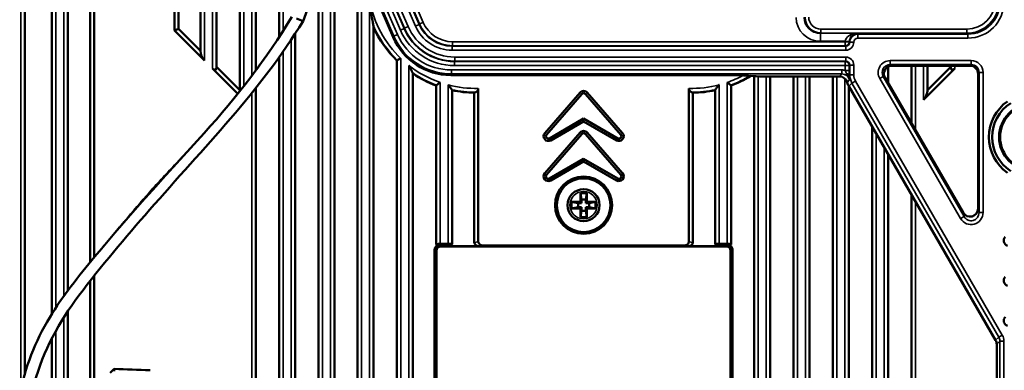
# Model space of a CAD drawing. Header units: millimetres. Extents: x 0 to 4638, y -120 to 1188.
# Tile 43 of 256: x 284 to 406, y 661 to 705. Entities that reach past the tile are written whole.
import ezdxf

# ---------------------------------------------------------------- set-up
doc = ezdxf.new("R2010")
doc.units = ezdxf.units.MM
doc.header["$LTSCALE"] = 2
doc.layers.add('Sichtbar (ISO)', color=7, linetype='Continuous', lineweight=50)
doc.layers.add('Sichtbar schmal (ISO)', color=7, linetype='Continuous', lineweight=35)

msp = doc.modelspace()

# ---------------------------------------------------------------- linework, layer by layer
at = {"layer": 'Sichtbar (ISO)'}
for p, q in [((302.8546, 703.2488), (302.8546, 748.1414)), ((303.3546, 703.4559), (303.3546, 747.6414)), ((306.1072, 700.7033), (306.1072, 747.6414)), ((308.1072, 743.0766), (308.1072, 698.7033)), ((311.0072, 695.8033), (311.0072, 742.9535)), ((313.0072, 741.7108), (313.0072, 698.2552)), ((315.9072, 702.4171), (315.9072, 734.9886)), ((284.1822, 660.3417), (284.1822, 732.4075)), ((287.5822, 729.0075), (287.5822, 667.9142)), ((289.5822, 670.8212), (289.5822, 727.0075)), ((292.3347, 724.255), (292.3347, 674.3071)), ((292.8347, 724.4621), (292.8347, 674.9141)), ((322.6613, 714.7542), (318.8991, 704.4176)), ((322.8072, 714.7012), (322.8072, 628.3726)), ((325.7072, 627.6503), (325.7072, 712.4519)), ((326.6505, 710.507), (330.1453, 702.406)), ((320.8072, 628.8782), (320.8072, 709.6601)), ((318.8991, 704.4176), (318.0657, 704.721)), ((382.0822, 704.3409), (382.0822, 704.3409)), ((404.4347, 703.9925), (404.4347, 703.9926)), ((404.9347, 704.56), (404.9347, 704.5625)), ((302.8546, 703.2488), (303.3546, 703.4559)), ((302.8546, 703.2488), (306.6072, 699.4962)), ((303.3546, 703.4559), (306.1072, 700.7033)), ((317.9072, 702.8301), (317.9072, 632.639)), ((327.7072, 703.6196), (327.7072, 627.1613)), ((382.0822, 703.4791), (382.0822, 703.4899)), ((315.9072, 634.0219), (315.9072, 699.8913)), ((330.6072, 626.4523), (330.6072, 699.4922)), ((392.3568, 698.8554), (402.0871, 698.8554)), ((394.7822, 698.8554), (394.7822, 691.6673)), ((396.7822, 695.8033), (396.7822, 698.8554)), ((399.6822, 698.8554), (399.6822, 698.7033)), ((307.6072, 698.4962), (310.7624, 695.341)), ((308.1072, 698.7033), (311.0072, 695.8033)), ((332.6072, 697.8611), (332.6072, 625.9633)), ((337.3304, 697.6804), (372.3345, 697.6804)), ((373.2006, 697.663), (375.0943, 697.5484)), ((391.8822, 696.6826), (391.8822, 698.7362)), ((400.1822, 698.4962), (396.2822, 694.5962)), ((399.6822, 698.7033), (396.7822, 695.8033)), ((403.0857, 697.8568), (403.0857, 681.0289)), ((335.5072, 676.5508), (335.5072, 696.3712)), ((372.2822, 676.5509), (372.2822, 696.3712)), ((375.1822, 697.5436), (375.1822, 603.0426)), ((385.7972, 697.5135), (376.8263, 697.5135)), ((377.1822, 621.6485), (377.1822, 697.5135)), ((380.0822, 697.5135), (380.0822, 622.3735)), ((382.0822, 622.8735), (382.0822, 697.5135)), ((384.9822, 697.5135), (384.9822, 623.5985)), ((386.9822, 697.3308), (386.9822, 697.3325)), ((401.2226, 680.529), (391.4923, 697.3569)), ((313.0072, 696.0608), (313.0072, 634.6613)), ((337.5072, 695.7897), (337.5072, 676.5935)), ((340.2598, 695.4885), (340.2598, 676.7963)), ((340.7598, 696.0248), (340.7598, 676.8845)), ((353.4511, 695.5046), (349.0474, 690.4388)), ((353.6709, 695.3136), (349.2672, 690.2477)), ((354.1237, 695.3136), (358.5274, 690.2477)), ((354.3435, 695.5046), (358.7471, 690.4388)), ((367.0296, 696.0248), (367.0296, 676.8845)), ((367.5296, 695.4885), (367.5296, 676.7963)), ((370.2822, 695.7897), (370.2822, 676.593)), ((405.2833, 664.6054), (386.9631, 696.2887)), ((386.9822, 624.0985), (386.9822, 696.2559)), ((349.6436, 689.7911), (353.8973, 692.247)), ((349.7892, 689.5389), (353.8973, 691.9108)), ((358.151, 689.7911), (353.8973, 692.247)), ((353.8973, 691.9108), (353.8973, 692.247)), ((358.0054, 689.5389), (353.8973, 691.9108)), ((353.4511, 690.5046), (349.0474, 685.4388)), ((353.6709, 690.3136), (349.2672, 685.2477)), ((354.1237, 690.3136), (358.5274, 685.2477)), ((354.3435, 690.5046), (358.7471, 685.4388)), ((389.8822, 691.2405), (389.8822, 624.8235)), ((391.8822, 625.3235), (391.8822, 687.7817)), ((349.6436, 684.7911), (353.8973, 687.247)), ((349.7892, 684.5389), (353.8973, 686.9108)), ((353.8973, 686.9108), (353.8973, 687.247)), ((358.151, 684.7911), (353.8973, 687.247)), ((358.0054, 684.5389), (353.8973, 686.9108)), ((353.4947, 682.9519), (353.6357, 682.1519)), ((353.4947, 682.9519), (354.2947, 682.9519)), ((353.4947, 681.8519), (353.4947, 682.9519)), ((354.2947, 682.9519), (354.1536, 682.1519)), ((354.2947, 682.9519), (354.2947, 681.8519)), ((352.3947, 681.8519), (353.4947, 681.8519)), ((352.3947, 681.8519), (353.1947, 681.7108)), ((352.3947, 681.0519), (352.3947, 681.8519)), ((353.6357, 681.7108), (353.1947, 681.7108)), ((353.1947, 681.7108), (353.1947, 681.1929)), ((353.6357, 681.7108), (353.4947, 681.8519)), ((353.6357, 682.1519), (354.1536, 682.1519)), ((353.6357, 681.7108), (353.6357, 682.1519)), ((354.1536, 682.1519), (354.1536, 681.7108)), ((354.2947, 681.8519), (354.1536, 681.7108)), ((354.5947, 681.7108), (354.1536, 681.7108)), ((354.2947, 681.8519), (355.3947, 681.8519)), ((355.3947, 681.8519), (354.5947, 681.7108)), ((354.5947, 681.1929), (354.5947, 681.7108)), ((355.3947, 681.8519), (355.3947, 681.0519)), ((394.7822, 682.7663), (394.7822, 626.0485)), ((352.3947, 681.0519), (353.1947, 681.1929)), ((353.4947, 681.0519), (352.3947, 681.0519)), ((353.1947, 681.1929), (353.6357, 681.1929)), ((353.4947, 681.0519), (353.6357, 681.1929)), ((353.4947, 679.9519), (353.4947, 681.0519)), ((353.4947, 679.9519), (353.6357, 680.7519)), ((353.6357, 680.7519), (353.6357, 681.1929)), ((354.1536, 680.7519), (353.6357, 680.7519)), ((354.1536, 681.1929), (354.1536, 680.7519)), ((354.1536, 681.1929), (354.5947, 681.1929)), ((354.1536, 681.1929), (354.2947, 681.0519)), ((354.2947, 679.9519), (354.1536, 680.7519)), ((354.2947, 681.0519), (354.2947, 679.9519)), ((355.3947, 681.0519), (354.2947, 681.0519)), ((355.3947, 681.0519), (354.5947, 681.1929)), ((354.2947, 679.9519), (353.4947, 679.9519)), ((335.3072, 656.8605), (335.3072, 675.8238)), ((335.5419, 675.8238), (335.3072, 675.8238)), ((335.5419, 675.8238), (335.5419, 656.8605)), ((335.5601, 656.8786), (335.5601, 675.8057)), ((335.8243, 676.3448), (335.8242, 676.3448)), ((336.0072, 676.6391), (337.0072, 676.6391)), ((337.0072, 676.4044), (336.0072, 676.4044)), ((336.0525, 676.2981), (371.7368, 676.2981)), ((340.88, 676.351), (337.2656, 676.351)), ((366.4093, 676.4391), (341.38, 676.4391)), ((366.9093, 676.351), (370.5237, 676.351)), ((370.7822, 676.6391), (371.7822, 676.6391)), ((371.7822, 676.4044), (370.7822, 676.4044)), ((371.965, 676.3449), (371.965, 676.3449)), ((372.2293, 656.8786), (372.2293, 675.8057)), ((372.2474, 656.8605), (372.2474, 675.8238)), ((372.4822, 675.8238), (372.2475, 675.8238)), ((372.4822, 675.8238), (372.4822, 656.8605)), ((292.3347, 671.9963), (292.3347, 657.6519)), ((292.8347, 672.6306), (292.8347, 658.1662)), ((289.5822, 657.6519), (289.5822, 668.263)), ((287.5822, 664.8732), (287.5822, 658.1265)), ((405.4175, 636.5002), (405.4175, 664.105))]:
    msp.add_line(p, q, dxfattribs=at)
for centre, radius in [((409.8947, 689.9519), 4.1782), ((409.8947, 689.9519), 4.0524), ((353.8947, 681.4519), 3.565), ((353.8947, 681.4519), 3.3462), ((353.8947, 681.4519), 2)]:
    msp.add_circle(centre, radius, dxfattribs=at)
for centre, radius, start, end in [((340.395, 709.4519), 13.9641, 204.687295, 225.498733), ((340.395, 709.4519), 13.9641, 236.103089, 249.511182), ((367.3944, 709.4519), 13.9641, 290.488818, 301.694592), ((340.395, 709.4519), 13.9641, 258.065116, 269.445189), ((353.8973, 695.1168), 0.5912, 41, 139), ((353.8973, 695.1168), 0.3, 41, 139), ((367.3944, 709.4519), 13.9641, 270.554811, 281.934884), ((409.8947, 689.9519), 5.4456, 125.146853, 234.853147), ((409.8947, 689.9519), 5.0415, 122.796617, 237.203383), ((349.4936, 690.0509), 0.5912, 139, 300), ((349.4936, 690.0509), 0.3, 139, 300), ((353.8973, 690.1168), 0.5912, 41, 139), ((353.8973, 690.1168), 0.3, 41, 139), ((358.301, 690.0509), 0.5912, 240, 41), ((358.301, 690.0509), 0.3, 240, 41), ((349.4936, 685.0509), 0.5912, 139, 300), ((358.301, 685.0509), 0.5912, 240, 41), ((349.4936, 685.0509), 0.3, 139, 300), ((358.301, 685.0509), 0.3, 240, 41), ((407.0084, 677.0509), 0.7019, 139, 249.254954), ((407.0084, 672.0509), 0.7019, 139, 249.254954), ((407.0084, 667.0509), 0.7019, 139, 249.254954)]:
    msp.add_arc(centre, radius, start, end, dxfattribs=at)
for centre, major_axis, ratio, start_param, end_param in [((383.4949, 704.9102), (1.9777, 0.3917), 0.99198806, 2.94908497, 4.51382102), ((337.3367, 705.5152), (-4.3063, -6.5477), 0.99912768, 5.7018293, 6.86454131), ((306.6072, 700.2033), (0.3536, -0.8536), 0.41421356, 3.92699082, 5.49778714), ((392.3615, 697.854), (0.8709, -0.5025), 0.99454555, 2.09643731, 4.18674799), ((402.0844, 697.854), (-0.709, -0.709), 0.99726469, 2.35756402, 3.92562129), ((307.6072, 699.2033), (-0.3536, 0.8536), 0.41421356, 2.35619449, 3.92699082), ((372.3345, 697.6455), (1, 0), 0.03492077, 0.52359881, 1.57079633), ((400.1822, 699.2033), (0.3536, 0.8536), 0.41421356, 2.35619449, 3.92699082), ((376.8263, 697.5833), (2, 0), 0.03492077, 3.66519146, 4.71238898), ((385.796, 696.5129), (0.708, 0.708), 0.99878277, 5.75974947, 7.06797448), ((388.6959, 697.2921), (1.4159, 1.4159), 0.99878277, 2.61815682, 2.88075378), ((311.5072, 695.3033), (0.3536, -0.8536), 0.41421356, 3.92699082, 4.11891024), ((334.557, 709.4519), (-16.0397, 0), 0.93141058, 1.93428826, 1.94572035), ((373.2324, 709.4519), (16.0397, 0), 0.93141058, 4.33746495, 4.34889705), ((396.2822, 695.3033), (-0.3536, -0.8536), 0.41421356, 0.78539816, 2.35619449), ((402.0844, 681.0391), (-0.2644, 0.9854), 0.98015614, 1.83798439, 4.44520092), ((340.9669, 676.8587), (0.7018, 0.1237), 0.70167384, 3.0184942, 4.46619206), ((341.4669, 676.9469), (0.7018, 0.1237), 0.70167384, 3.0184942, 4.46619206), ((366.3225, 676.9469), (-0.7018, 0.1237), 0.70167384, 1.81699324, 3.26469111), ((366.8225, 676.8587), (-0.7018, 0.1237), 0.70167384, 1.81699324, 3.26469111), ((336.0678, 675.7904), (-0.3644, 0.3644), 0.97028753, 5.51286627, 7.05350434), ((336.0072, 676.3596), (-0.2579, 0), 0.17364818, 4.71244339, 4.94648178), ((371.7215, 675.7904), (-0.3644, -0.3644), 0.97028753, 2.37127362, 3.91191169), ((371.7821, 676.3596), (-0.2579, 0), 0.17364818, 4.47829622, 4.71233458), ((404.4169, 664.1038), (0.708, 0.708), 0.99878277, 5.49839613, 6.02234643)]:
    msp.add_ellipse(centre, major_axis=major_axis, ratio=ratio, start_param=start_param, end_param=end_param, dxfattribs=at)
for points, knots in [([(327.2072, 706.9022), (327.2082, 706.8918), (327.2092, 706.8814), (327.3421, 705.5108), (327.5304, 704.5565), (327.6473, 703.9805), (327.6634, 703.903), (327.677, 703.838)], [-1.050821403, -1.050821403, -1.050821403, -1.050821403, -1.047691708, -1.047691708, -0.637709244, -0.637709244, -0.582055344, -0.582055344, -0.582055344, -0.582055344]), ([(283.5571, 657.6519), (283.8745, 659.3993), (284.3577, 661.1213), (285.6166, 664.3952), (286.3975, 665.9631), (288.9274, 670.1475), (290.9304, 672.6087), (297.3054, 680.3267), (301.9604, 685.3726), (310.6455, 694.9169), (314.3616, 699.7576), (317.4896, 704.9307)], [1.97886288, 1.97886288, 1.97886288, 1.97886288, 2.5101875, 2.5101875, 3.03206916, 3.03206916, 3.978404, 3.978404, 6.03781503, 6.03781503, 7.85305576, 7.85305576, 7.85305576, 7.85305576]), ([(318.8991, 704.4176), (313.6669, 695.7644), (306.4043, 688.5024), (296.732, 677.3858), (293.7158, 673.873), (288.4933, 666.9239), (286.4337, 663.2279), (285.2811, 658.7459), (285.1587, 658.2007), (285.0533, 657.6519)], [0, 0, 0, 0, 3.03644464, 3.03644464, 4.42446762, 4.42446762, 5.64666489, 5.64666489, 5.81413326, 5.81413326, 5.81413326, 5.81413326]), ([(327.7072, 703.6196), (327.7072, 703.622), (327.7072, 703.6246), (327.7062, 703.6721), (327.6982, 703.7278), (327.6849, 703.7998), (327.6812, 703.8187), (327.677, 703.838)], [-0.3395847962, -0.3395847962, -0.3395847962, -0.3395847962, -0.3384749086, -0.3384749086, -0.3190445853, -0.3190445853, -0.3123274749, -0.3123274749, -0.3123274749, -0.3123274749]), ([(330.6374, 699.5499), (330.6316, 699.5474), (330.6268, 699.5442), (330.6122, 699.5294), (330.6073, 699.5128), (330.6072, 699.4922)], [-0.1913314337, -0.1913314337, -0.1913314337, -0.1913314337, -0.1863410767, -0.1863410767, -0.1730895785, -0.1730895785, -0.1730895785, -0.1730895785]), ([(330.6374, 699.5499), (330.6379, 699.5501), (330.6385, 699.5504), (330.661, 699.5597), (330.6931, 699.5732), (330.7769, 699.6084), (330.8289, 699.6303), (330.9201, 699.6689), (330.9557, 699.684), (331.0289, 699.7151), (331.0664, 699.7311), (331.1051, 699.7476), (331.1061, 699.748), (331.1072, 699.7485)], [-0.0642754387, -0.0642754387, -0.0642754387, -0.0642754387, -0.0637572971, -0.0637572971, -0.0448773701, -0.0448773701, -0.0244302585, -0.0244302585, -0.0122648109, -0.0122648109, 0, 0, 0.0003440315, 0.0003440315, 0.0003440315, 0.0003440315]), ([(332.1072, 698.8816), (332.1083, 698.8794), (332.1093, 698.8773), (332.1868, 698.7182), (332.2674, 698.5563), (332.4057, 698.2844), (332.4598, 698.1801), (332.5273, 698.0509), (332.5513, 698.0052), (332.5726, 697.965), (332.5749, 697.9607), (332.577, 697.9566)], [-0.29451626, -0.29451626, -0.29451626, -0.29451626, -0.293795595, -0.293795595, -0.241441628, -0.241441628, -0.19900555, -0.19900555, -0.174556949, -0.174556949, -0.171575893, -0.171575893, -0.171575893, -0.171575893]), ([(332.6072, 697.8611), (332.6071, 697.8748), (332.6043, 697.8903), (332.5935, 697.9227), (332.5861, 697.9394), (332.577, 697.9566)], [-0.1637002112, -0.1637002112, -0.1637002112, -0.1637002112, -0.1539235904, -0.1539235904, -0.1449261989, -0.1449261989, -0.1449261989, -0.1449261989]), ([(335.5374, 696.4263), (335.5244, 696.4172), (335.5157, 696.4062), (335.5086, 696.3872), (335.5073, 696.3794), (335.5072, 696.3712)], [-0.1729881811, -0.1729881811, -0.1729881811, -0.1729881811, -0.1617596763, -0.1617596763, -0.1551300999, -0.1551300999, -0.1551300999, -0.1551300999]), ([(335.5374, 696.4263), (335.5553, 696.4388), (335.5803, 696.4562), (335.6503, 696.505), (335.6981, 696.5384), (335.7891, 696.6023), (335.8302, 696.6313), (335.9155, 696.6916), (335.9598, 696.723), (336.0051, 696.7553), (336.0061, 696.756), (336.0072, 696.7568)], [-0.0697143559, -0.0697143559, -0.0697143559, -0.0697143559, -0.0534412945, -0.0534412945, -0.0321643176, -0.0321643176, -0.0162812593, -0.0162812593, 0, 0, 0.0003881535, 0.0003881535, 0.0003881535, 0.0003881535]), ([(337.0072, 696.4541), (337.0083, 696.4528), (337.0093, 696.4514), (337.069, 696.3742), (337.1287, 696.2976), (337.2391, 696.1573), (337.2916, 696.091), (337.3777, 695.9832), (337.4139, 695.9381), (337.456, 695.8858), (337.4675, 695.8716), (337.477, 695.8597)], [-0.208342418, -0.208342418, -0.208342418, -0.208342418, -0.2078258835, -0.2078258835, -0.1790521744, -0.1790521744, -0.1526774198, -0.1526774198, -0.1314860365, -0.1314860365, -0.1222089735, -0.1222089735, -0.1222089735, -0.1222089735]), ([(370.3123, 695.8597), (370.3219, 695.8716), (370.3334, 695.8858), (370.3755, 695.9381), (370.4117, 695.9832), (370.4977, 696.091), (370.5502, 696.1573), (370.6606, 696.2976), (370.7203, 696.3742), (370.78, 696.4514), (370.7811, 696.4528), (370.7822, 696.4541)], [-0.0856169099, -0.0856169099, -0.0856169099, -0.0856169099, -0.076339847, -0.076339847, -0.0551484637, -0.0551484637, -0.028773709, -0.028773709, 0, 0, 0.0005165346, 0.0005165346, 0.0005165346, 0.0005165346]), ([(371.7822, 696.7568), (371.7832, 696.756), (371.7843, 696.7553), (371.8295, 696.723), (371.8738, 696.6916), (371.9591, 696.6313), (372.0003, 696.6023), (372.0912, 696.5384), (372.1391, 696.505), (372.209, 696.4562), (372.2341, 696.4388), (372.252, 696.4263)], [-0.1754466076, -0.1754466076, -0.1754466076, -0.1754466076, -0.1750584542, -0.1750584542, -0.1587771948, -0.1587771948, -0.1428941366, -0.1428941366, -0.1216171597, -0.1216171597, -0.1053440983, -0.1053440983, -0.1053440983, -0.1053440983]), ([(372.2822, 696.3712), (372.2821, 696.3794), (372.2808, 696.3872), (372.2781, 696.3942), (372.2737, 696.4062), (372.2649, 696.4172), (372.252, 696.4263)], [-0.0066295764, -0.0066295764, -0.0066295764, -0.0066295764, 0, 0, 0, 0.0112285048, 0.0112285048, 0.0112285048, 0.0112285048]), ([(337.5072, 695.7897), (337.507, 695.8091), (337.4988, 695.8308), (337.4805, 695.8554), (337.4788, 695.8576), (337.477, 695.8597)], [-0.1523545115, -0.1523545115, -0.1523545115, -0.1523545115, -0.1360647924, -0.1360647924, -0.1345134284, -0.1345134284, -0.1345134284, -0.1345134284]), ([(340.7598, 696.0248), (340.7598, 695.9694), (340.748, 695.9049), (340.7091, 695.7953), (340.672, 695.7342), (340.5901, 695.6397), (340.5281, 695.5942), (340.4595, 695.5614), (340.4453, 695.5556), (340.4308, 695.5501)], [-0.0903442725, -0.0903442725, -0.0903442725, -0.0903442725, -0.0736987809, -0.0736987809, -0.0535540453, -0.0535540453, -0.0288631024, -0.0288631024, -0.0228341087, -0.0228341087, -0.0228341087, -0.0228341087]), ([(367.0296, 696.0248), (367.0296, 695.9694), (367.0413, 695.9049), (367.0802, 695.7953), (367.1174, 695.7342), (367.1993, 695.6397), (367.2612, 695.5942), (367.3298, 695.5614), (367.344, 695.5556), (367.3586, 695.5501)], [0.2698316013, 0.2698316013, 0.2698316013, 0.2698316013, 0.286477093, 0.286477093, 0.3066218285, 0.3066218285, 0.3313127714, 0.3313127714, 0.3373417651, 0.3373417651, 0.3373417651, 0.3373417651]), ([(370.3123, 695.8597), (370.3106, 695.8576), (370.3089, 695.8554), (370.2906, 695.8308), (370.2823, 695.8091), (370.2822, 695.7897)], [-0.0217870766, -0.0217870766, -0.0217870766, -0.0217870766, -0.0202357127, -0.0202357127, -0.0039459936, -0.0039459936, -0.0039459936, -0.0039459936]), ([(335.3072, 675.8238), (335.307, 675.882), (335.314, 675.9401), (335.3412, 676.0527), (335.3614, 676.1073), (335.4304, 676.2422), (335.4874, 676.3153), (335.5893, 676.4022), (335.6213, 676.4252), (335.6549, 676.4456)], [-0.0752624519, -0.0752624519, -0.0752624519, -0.0752624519, -0.0576580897, -0.0576580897, -0.0401679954, -0.0401679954, -0.0117881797, -0.0117881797, 0, 0, 0, 0]), ([(335.5072, 676.5508), (335.5072, 676.5705), (335.6259, 676.6161), (335.7992, 676.6323), (335.8305, 676.6353), (335.8622, 676.6373), (335.8929, 676.638)], [0, 0, 0, 0, 0.8472018, 0.8472018, 0.8472018, 1, 1, 1, 1]), ([(335.6549, 676.4456), (335.6302, 676.4631), (335.6057, 676.4806), (335.5565, 676.5157), (335.5319, 676.5332), (335.5072, 676.5508)], [0.000001, 0.000001, 0.000001, 0.000001, 0.0090912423, 0.0090912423, 0.0181759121, 0.0181759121, 0.0181759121, 0.0181759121]), ([(335.942, 676.3091), (335.8907, 676.3003), (335.841, 676.2836), (335.7403, 676.23), (335.6923, 676.1909), (335.6162, 676.0993), (335.5881, 676.049), (335.5502, 675.9398), (335.5412, 675.882), (335.5419, 675.8238)], [0.0034542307, 0.0034542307, 0.0034542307, 0.0034542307, 0.0191439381, 0.0191439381, 0.0376863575, 0.0376863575, 0.0549617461, 0.0549617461, 0.0724906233, 0.0724906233, 0.0724906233, 0.0724906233]), ([(335.9474, 676.4032), (335.9094, 676.4014), (335.8771, 676.3913), (335.8557, 676.3781), (335.8289, 676.3615), (335.8175, 676.3414), (335.8249, 676.3274), (335.8321, 676.3138), (335.8588, 676.3078), (335.8996, 676.308), (335.9126, 676.3081), (335.9268, 676.3085), (335.942, 676.3091)], [0, 0, 0, 0, 0.258558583, 0.258558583, 0.258558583, 0.582625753, 0.582625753, 0.582625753, 0.899320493, 0.899320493, 0.899320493, 0.999900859, 0.999900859, 0.999900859, 0.999900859]), ([(335.8929, 676.638), (335.9116, 676.6383), (335.9306, 676.6386), (335.9688, 676.639), (335.988, 676.6391), (336.0072, 676.6391)], [-0.011541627, -0.011541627, -0.011541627, -0.011541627, -0.0057708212, -0.0057708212, 0, 0, 0, 0]), ([(337.0072, 676.6391), (337.1305, 676.6391), (337.2978, 676.6314), (337.3607, 676.6256), (337.3648, 676.6252), (337.369, 676.6248), (337.3733, 676.6244), (337.4334, 676.6184), (337.5069, 676.6079), (337.5072, 676.593)], [0.000000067, 0.000000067, 0.000000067, 0.000000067, 0.5, 0.5, 0.5, 0.533017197, 0.533017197, 0.533017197, 1, 1, 1, 1]), ([(337.2656, 676.351), (337.2785, 676.3647), (337.2533, 676.3794), (337.1988, 676.3897), (337.1502, 676.3989), (337.0793, 676.4044), (337.0072, 676.4044)], [0, 0, 0, 0, 0.52876897, 0.52876897, 0.52876897, 1, 1, 1, 1]), ([(337.5072, 676.593), (337.4662, 676.5519), (337.4316, 676.5172), (337.3164, 676.4019), (337.3007, 676.3861), (337.2656, 676.351)], [0.0000080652, 0.0000080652, 0.0000080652, 0.0000080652, 0.0174118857, 0.0174118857, 0.0443497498, 0.0443497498, 0.0443497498, 0.0443497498]), ([(370.2822, 676.593), (370.2822, 676.609), (370.3299, 676.6165), (370.4287, 676.6256), (370.5275, 676.6347), (370.6601, 676.6392), (370.7822, 676.6391)], [0.000000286, 0.000000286, 0.000000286, 0.000000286, 0.5, 0.5, 0.5, 1, 1, 1, 1]), ([(370.5237, 676.351), (370.4952, 676.3796), (370.4566, 676.4183), (370.3623, 676.5128), (370.3222, 676.5529), (370.2822, 676.593)], [0.0000000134, 0.0000000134, 0.0000000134, 0.0000000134, 0.0121265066, 0.0121265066, 0.0213381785, 0.0213381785, 0.0213381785, 0.0213381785]), ([(370.7822, 676.4044), (370.7035, 676.4045), (370.6252, 676.3978), (370.5759, 676.3867), (370.532, 676.3767), (370.5123, 676.3635), (370.5237, 676.351)], [0, 0, 0, 0, 0.528769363, 0.528769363, 0.528769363, 0.999976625, 0.999976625, 0.999976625, 0.999976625]), ([(371.7822, 676.6391), (371.8014, 676.6391), (371.8206, 676.639), (371.8588, 676.6386), (371.8777, 676.6383), (371.8964, 676.6379)], [-0.0115414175, -0.0115414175, -0.0115414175, -0.0115414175, -0.0057707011, -0.0057707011, 0, 0, 0, 0]), ([(371.8476, 676.3091), (371.8539, 676.3088), (371.8599, 676.3086), (371.8658, 676.3084), (371.9101, 676.3069), (371.9439, 676.3093), (371.9582, 676.3203), (371.9728, 676.3316), (371.9679, 676.3507), (371.9472, 676.3683), (371.9264, 676.386), (371.8887, 676.4012), (371.842, 676.4032)], [0.000021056, 0.000021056, 0.000021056, 0.000021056, 0.041948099, 0.041948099, 0.041948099, 0.355783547, 0.355783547, 0.355783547, 0.676905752, 0.676905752, 0.676905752, 1, 1, 1, 1]), ([(372.2475, 675.8238), (372.2482, 675.8777), (372.2405, 675.9314), (372.2052, 676.042), (372.1755, 676.0966), (372.0997, 676.1875), (372.0563, 676.2239), (371.9578, 676.2803), (371.9037, 676.2994), (371.8476, 676.3091)], [0.0035196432, 0.0035196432, 0.0035196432, 0.0035196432, 0.0197630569, 0.0197630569, 0.0383746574, 0.0383746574, 0.0553865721, 0.0553865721, 0.0725546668, 0.0725546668, 0.0725546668, 0.0725546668]), ([(371.8964, 676.6379), (372.0087, 676.6356), (372.1341, 676.618), (372.208, 676.594), (372.2549, 676.5787), (372.2818, 676.5626), (372.2819, 676.5509)], [0, 0, 0, 0, 0.61199291, 0.61199291, 0.61199291, 1, 1, 1, 1]), ([(372.2819, 676.5509), (372.2573, 676.5333), (372.2328, 676.5158), (372.1835, 676.4807), (372.1591, 676.4632), (372.1344, 676.4456)], [0, 0, 0, 0, 0.009063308, 0.009063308, 0.0181323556, 0.0181323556, 0.0181323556, 0.0181323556]), ([(372.1344, 676.4456), (372.1893, 676.4123), (372.2398, 676.3718), (372.3286, 676.2784), (372.3661, 676.2261), (372.4242, 676.1165), (372.4457, 676.0603), (372.4748, 675.944), (372.4822, 675.884), (372.4822, 675.8238)], [-0.074421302, -0.074421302, -0.074421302, -0.074421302, -0.0552636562, -0.0552636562, -0.0359631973, -0.0359631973, -0.0180354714, -0.0180354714, 0, 0, 0, 0])]:
    msp.add_open_spline(points, degree=3, knots=knots, dxfattribs=at)
for points in [[(337.0959, 701.37), (337.0956, 701.3698), (337.0953, 701.3696), (337.0951, 701.3694)], [(335.6921, 676.4175), (335.6802, 676.4259), (335.6678, 676.4352), (335.6549, 676.4456)], [(335.8305, 676.3209), (335.7844, 676.3533), (335.7383, 676.3855), (335.6922, 676.4176)], [(372.0949, 676.4161), (372.049, 676.3841), (372.0031, 676.352), (371.9573, 676.3197)], [(372.1344, 676.4456), (372.1215, 676.4354), (372.1084, 676.4255), (372.0949, 676.4161)], [(294.8447, 660.5485), (295.012, 660.7093), (295.1792, 660.8702), (295.3465, 661.031)], [(295.3465, 661.0305), (295.3478, 661.0311), (295.3471, 660.9268), (295.3444, 660.7383)], [(295.3489, 661.0308), (296.8376, 660.9721), (298.3264, 660.9132), (299.8151, 660.8542)]]:
    msp.add_open_spline(points, degree=3, dxfattribs=at)
at = {"layer": 'Sichtbar schmal (ISO)'}
for p, q in [((306.6072, 699.4962), (306.6072, 748.1414)), ((307.6072, 745.7508), (307.6072, 698.4962)), ((311.5072, 696.2823), (311.5072, 743.5059)), ((312.5072, 742.8698), (312.5072, 697.5855)), ((283.6822, 658.2974), (283.6822, 733.6147)), ((316.4072, 703.1901), (316.4072, 733.8296)), ((288.0822, 729.2147), (288.0822, 668.6909)), ((289.0822, 670.1381), (289.0822, 728.2147)), ((333.378, 704.0011), (326.4526, 720.0541)), ((333.4183, 704.0624), (326.4832, 720.1381)), ((326.7322, 720.8223), (333.8771, 704.2603)), ((326.2036, 719.3699), (332.9192, 703.8031)), ((330.6964, 702.7442), (324.4545, 717.2129)), ((331.0486, 703.2875), (324.9271, 717.4772)), ((325.3927, 717.6594), (331.5074, 703.4854)), ((325.443, 717.6975), (331.5477, 703.5467)), ((332.0065, 703.7447), (325.7744, 718.1907)), ((324.1511, 716.6546), (330.2376, 702.5462)), ((322.3072, 713.7813), (322.3072, 628.5004)), ((326.2072, 627.5281), (326.2072, 711.462)), ((321.3072, 628.7531), (321.3072, 711.0338)), ((327.2072, 706.9022), (327.2072, 627.2836)), ((332.0065, 703.7447), (331.5477, 703.5467)), ((333.378, 704.0011), (332.9192, 703.8031)), ((333.4183, 704.0624), (333.378, 704.0011)), ((333.4183, 704.0624), (333.8771, 704.2603)), ((381.5822, 704.2737), (381.5822, 704.2818)), ((330.2376, 702.5462), (330.1453, 702.406)), ((330.2376, 702.5462), (330.6964, 702.7442)), ((331.0486, 703.2875), (331.5074, 703.4854)), ((331.5477, 703.5467), (331.5074, 703.4854)), ((383.4271, 702.898), (383.4857, 702.9096)), ((387.9844, 702.898), (383.4271, 702.898)), ((383.4271, 702.898), (383.4271, 701.8986)), ((401.6987, 703.4093), (383.4857, 703.4093)), ((383.4857, 703.4093), (383.4857, 702.9096)), ((383.4857, 702.9096), (401.6987, 702.9096)), ((388.0963, 702.7862), (387.9844, 702.898)), ((388.0963, 702.7862), (401.8221, 702.7862)), ((388.0963, 702.7862), (388.0963, 702.2865)), ((401.6987, 703.4093), (401.6987, 702.9096)), ((401.8221, 702.7862), (401.6987, 702.9096)), ((401.8221, 702.7862), (401.8221, 702.2865)), ((317.4072, 702.0658), (317.4072, 633.1188)), ((336.0072, 702.1549), (336.0072, 702.1549)), ((337.0072, 701.883), (337.0072, 701.8829)), ((337.0072, 701.3801), (337.0072, 701.3792)), ((337.5074, 701.2853), (337.5477, 701.3465)), ((337.5074, 701.2853), (337.5074, 700.7856)), ((386.5972, 701.2853), (337.5074, 701.2853)), ((337.5477, 701.8462), (386.5359, 701.8462)), ((337.5477, 701.3465), (337.5477, 701.8462)), ((386.5359, 701.3465), (337.5477, 701.3465)), ((383.4271, 701.8986), (386.5367, 701.8986)), ((386.5359, 701.8462), (386.5359, 701.8481)), ((387.0356, 701.8481), (386.5359, 701.8481)), ((387.0356, 701.8462), (386.5359, 701.8462)), ((386.5359, 701.3465), (386.5359, 701.8462)), ((386.5359, 701.3465), (386.5972, 701.2853)), ((387.0361, 701.8818), (386.5367, 701.8986)), ((386.5972, 701.2853), (386.5972, 700.7856)), ((387.0356, 701.8481), (387.0969, 701.7868)), ((387.0356, 701.8481), (387.0356, 701.8462)), ((387.0969, 701.785), (387.0356, 701.8462)), ((387.0969, 701.785), (387.5966, 701.785)), ((401.8221, 702.2865), (388.0963, 702.2865)), ((316.4072, 633.7913), (316.4072, 700.5983)), ((337.5074, 700.7856), (386.5972, 700.7856)), ((331.1072, 626.3301), (331.1072, 699.7485)), ((332.1072, 698.8816), (332.1072, 626.0856)), ((337.7749, 699.3634), (337.8152, 699.4247)), ((337.7749, 699.3634), (386.5359, 699.3634)), ((337.7749, 698.8637), (337.7749, 699.3634)), ((386.5359, 698.8637), (337.7749, 698.8637)), ((337.8152, 699.9244), (337.8152, 699.4247)), ((386.5972, 699.9244), (337.8152, 699.9244)), ((337.8152, 699.4247), (386.5972, 699.4247)), ((386.5972, 699.4247), (386.5359, 699.3634)), ((386.5359, 698.8637), (386.5359, 699.3634)), ((386.5359, 698.2562), (386.5359, 698.8637)), ((386.5359, 698.8637), (387.0356, 698.8637)), ((386.5972, 699.9244), (386.5972, 699.4247)), ((387.0356, 698.8637), (387.0969, 698.925)), ((387.0356, 698.8637), (387.0356, 698.257)), ((387.5966, 698.925), (387.0969, 698.925)), ((387.0969, 698.925), (387.0969, 697.6918)), ((387.5966, 697.6918), (387.5966, 698.925)), ((392.1273, 699.4871), (392.1273, 698.9878)), ((392.1273, 699.4871), (402.2195, 699.4871)), ((402.2195, 698.9878), (392.1273, 698.9878)), ((392.1273, 698.9878), (392.3568, 698.8554)), ((395.2822, 698.8554), (395.2822, 690.8026)), ((396.2822, 694.5962), (396.2822, 698.8554)), ((400.1822, 698.8554), (400.1822, 698.4962)), ((402.0871, 698.8554), (402.2195, 698.9878)), ((402.2195, 698.9878), (402.2195, 699.4871)), ((337.3304, 697.6804), (337.4227, 697.8207)), ((337.4227, 697.8207), (337.4227, 698.3204)), ((386.1044, 698.3204), (337.4227, 698.3204)), ((337.4227, 697.8207), (386.1044, 697.8207)), ((386.1044, 697.8207), (385.7972, 697.5135)), ((386.1044, 697.8207), (386.1044, 698.3204)), ((386.5359, 698.257), (387.0356, 698.257)), ((387.0969, 697.6918), (387.0288, 697.6238)), ((387.5966, 697.6918), (387.0969, 697.6918)), ((391.3822, 697.6377), (391.3822, 698.0796)), ((403.2181, 697.9892), (403.0857, 697.8568)), ((403.2181, 697.9892), (403.7175, 697.9892)), ((403.2181, 680.5354), (403.2181, 697.9892)), ((403.7175, 697.9892), (403.7175, 680.5354)), ((336.0072, 676.6391), (336.0072, 696.7568)), ((337.0072, 696.4541), (337.0072, 676.6391)), ((370.7822, 696.4541), (370.7822, 676.6391)), ((371.7822, 676.6391), (371.7822, 696.7568)), ((375.6822, 697.5261), (375.6822, 602.0222)), ((376.6822, 621.3717), (376.6822, 697.5137)), ((380.5822, 697.5135), (380.5822, 622.4985)), ((381.5822, 622.7485), (381.5822, 697.5135)), ((385.4822, 697.5135), (385.4822, 623.7235)), ((386.4822, 623.9735), (386.4822, 697.242)), ((386.7626, 696.7726), (387.07, 697.08)), ((386.9631, 696.2887), (387.3656, 696.6912)), ((387.7979, 696.9412), (387.3656, 696.6912)), ((405.6857, 665.0079), (387.3656, 696.6912)), ((387.7979, 696.9412), (406.118, 665.2579)), ((390.8305, 697.2393), (391.2628, 697.4893)), ((400.9227, 679.7856), (390.8305, 697.2393)), ((391.2628, 697.4893), (401.355, 680.0355)), ((391.4923, 697.3569), (391.2628, 697.4893)), ((312.5072, 695.4373), (312.5072, 634.7518)), ((353.4511, 695.5046), (353.6709, 695.3136)), ((354.3435, 695.5046), (354.1237, 695.3136)), ((349.0474, 690.4388), (349.2672, 690.2477)), ((353.4511, 690.5046), (353.6709, 690.3136)), ((354.3435, 690.5046), (354.1237, 690.3136)), ((358.7471, 690.4388), (358.5274, 690.2477)), ((390.3822, 690.3758), (390.3822, 624.9485)), ((349.7892, 689.5389), (349.6436, 689.7911)), ((358.0054, 689.5389), (358.151, 689.7911)), ((391.3822, 625.1985), (391.3822, 688.6464)), ((349.0474, 685.4388), (349.2672, 685.2477)), ((358.7471, 685.4388), (358.5274, 685.2477)), ((349.7892, 684.5389), (349.6436, 684.7911)), ((358.0054, 684.5389), (358.151, 684.7911)), ((395.2822, 681.9016), (395.2822, 626.1735)), ((401.355, 680.0355), (401.2226, 680.529)), ((403.0857, 681.0289), (403.2181, 680.5354)), ((403.2181, 680.5354), (403.7175, 680.5354)), ((400.9227, 679.7856), (401.355, 680.0355)), ((340.2598, 676.7963), (340.7598, 676.8845)), ((367.0296, 676.8845), (367.5296, 676.7963)), ((335.5601, 675.8057), (335.5419, 675.8238)), ((335.9474, 676.4032), (335.8929, 676.6379)), ((335.9474, 676.4032), (336.0525, 676.2981)), ((336.0072, 676.4044), (336.0072, 676.6391)), ((337.0072, 676.4044), (337.0072, 676.6391)), ((341.38, 676.4391), (340.88, 676.351)), ((366.9093, 676.351), (366.4093, 676.4391)), ((370.7822, 676.6391), (370.7822, 676.4044)), ((371.7368, 676.2981), (371.842, 676.4032)), ((371.7822, 676.6391), (371.7822, 676.4044)), ((371.8964, 676.6379), (371.842, 676.4032)), ((372.2474, 675.8238), (372.2293, 675.8057)), ((289.0822, 657.6519), (289.0822, 667.4919)), ((288.0822, 665.8074), (288.0822, 657.6519)), ((405.2833, 664.6054), (405.6857, 665.0079)), ((405.8197, 664.5072), (405.4175, 664.105)), ((405.6857, 665.0079), (406.118, 665.2579)), ((405.8197, 636.5002), (405.8197, 664.5072)), ((406.3194, 664.5072), (405.8197, 664.5072)), ((406.3194, 664.5072), (406.3194, 636.5002))]:
    msp.add_line(p, q, dxfattribs=at)
msp.add_circle((353.8947, 681.4519), 1.7, dxfattribs=at)
for centre, radius, start, end in [((340.395, 709.4519), 13.432, 190.942457, 226.253685), ((340.395, 709.4519), 13.9018, 203.817278, 225.420823), ((340.395, 709.4519), 13.432, 231.901342, 250.933477), ((340.395, 709.4519), 13.9018, 235.780392, 249.547991), ((367.3944, 709.4519), 13.432, 289.066523, 298.329639), ((367.3944, 709.4519), 13.9018, 290.452009, 301.328681), ((340.395, 709.4519), 13.432, 255.391284, 271.556223), ((367.3944, 709.4519), 13.432, 268.443777, 284.608716), ((340.395, 709.4519), 13.9018, 257.88381, 270.147524), ((367.3944, 709.4519), 13.9018, 269.852476, 282.11619)]:
    msp.add_arc(centre, radius, start, end, dxfattribs=at)
for centre, major_axis, ratio, start_param, end_param in [((401.6944, 706.9114), (-2.831, 2.831), 0.99908661, 2.35680348, 3.92638183), ((401.6944, 706.9114), (-2.4779, 2.4779), 0.99878277, 2.35680348, 3.92638183), ((401.8166, 706.7892), (-2.8327, 2.8327), 0.99847911, 2.35680348, 3.92638183), ((401.8166, 706.7892), (-3.1859, 3.1859), 0.99878277, 2.35680348, 3.92638183), ((337.8203, 706.2583), (-3.4813, -5.2933), 0.99912768, 5.7018293, 6.86454131), ((337.5114, 705.7886), (-2.7499, -4.1811), 0.99912768, 5.7018293, 6.86454131), ((337.5114, 705.7886), (-2.4754, -3.7638), 0.99893412, 5.7018293, 6.86454131), ((337.5509, 705.8487), (-2.4744, -3.7623), 0.99932131, 5.7018293, 6.86454131), ((337.5509, 705.8487), (-2.1999, -3.3449), 0.99912768, 5.7018293, 6.86454131), ((383.4455, 704.9004), (2.99, 0.5922), 0.98422591, 2.94908497, 4.51382102), ((383.4455, 704.9004), (2.0245, 0.4009), 0.96906042, 2.94908497, 4.51382102), ((383.4949, 704.9102), (1.495, 0.2961), 0.98422591, 2.94908497, 4.51382102), ((337.4286, 705.6549), (-4.3058, -6.5469), 0.99923895, 5.7018293, 6.86454131), ((337.4286, 705.6549), (-4.0313, -6.1296), 0.99912768, 5.7018293, 6.86454131), ((337.7808, 706.1982), (-4.0313, -6.1296), 0.99912768, 5.7018293, 6.86454131), ((337.7808, 706.1982), (-3.7568, -5.7122), 0.99900014, 5.7018293, 6.86454131), ((337.8203, 706.2583), (-3.7558, -5.7107), 0.99925525, 5.7018293, 6.86454131), ((387.9844, 701.8986), (-1.4478, -0.0665), 0.68915572, 4.68074608, 6.21663583), ((387.9844, 701.8986), (-0.3799, -0.9365), 0.92844452, 3.55352211, 5.08941185), ((388.0969, 701.7862), (0.7071, -0.7071), 0.99999926, 2.35680348, 3.92638183), ((388.0368, 701.8462), (1.062, -1.062), 0.99878277, 3.89269322, 3.92638183), ((386.5359, 701.8462), (-0.3536, -0.3536), 0.99878277, 0.78600715, 2.3555855), ((386.596, 701.7862), (0.708, -0.708), 0.99878277, 5.49839613, 7.06797448), ((386.596, 701.7862), (0.3548, -0.3548), 0.99635864, 5.49839613, 7.06797448), ((388.0368, 701.8462), (0.7088, -0.7088), 0.99756923, 3.89269322, 3.92638183), ((388.0969, 701.7862), (0.354, -0.354), 0.99878277, 2.35680348, 3.92638183), ((386.5359, 698.8637), (0.3536, -0.3536), 0.99878277, 0.78600715, 2.3555855), ((386.596, 698.9238), (-0.708, -0.708), 0.99878277, 2.35680348, 3.92638183), ((386.596, 698.9238), (-0.3548, -0.3548), 0.99635864, 2.35680348, 3.92638183), ((392.1344, 697.9851), (1.3064, -0.7537), 0.99454555, 2.09643731, 4.18674799), ((392.1344, 697.9851), (0.8757, -0.5052), 0.98916491, 2.09643731, 4.18674799), ((402.2154, 697.9851), (-1.0636, -1.0636), 0.99726469, 2.35756402, 3.92562129), ((402.2154, 697.9851), (-0.711, -0.711), 0.99454801, 2.35756402, 3.92562129), ((386.1026, 696.8195), (1.062, 1.062), 0.99878277, 0.49315719, 0.78478918), ((386.1026, 696.8195), (0.7088, 0.7088), 0.99756923, 5.75974947, 7.06797448), ((386.5291, 697.6238), (0.4999, -0.0115), 0.54839603, 0.04174701, 1.30322145), ((386.9988, 698.1522), (-0.0036, -1.0678), 0.0342885, 1.05329896, 1.66928768), ((389.0975, 697.6936), (1.4151, 1.4151), 0.99939064, 2.35680348, 2.88075378), ((389.0975, 697.6936), (1.062, 1.062), 0.99878277, 2.35680348, 2.88075378), ((402.2154, 680.5507), (-0.3966, 1.4781), 0.98015614, 1.83798439, 4.44520092), ((402.2154, 680.5507), (-0.2696, 1.0048), 0.96127009, 1.83798439, 4.44520092), ((404.8185, 664.5054), (0.7088, 0.7088), 0.99756923, 5.49839613, 6.02234643), ((404.8185, 664.5054), (1.062, 1.062), 0.99878277, 5.49839613, 6.02234643)]:
    msp.add_ellipse(centre, major_axis=major_axis, ratio=ratio, start_param=start_param, end_param=end_param, dxfattribs=at)
for points, knots in [([(317.4896, 704.9307), (316.7341, 703.6813), (315.0099, 700.9864), (312.194, 697.0937), (309.681, 693.9756), (307.5818, 691.5507), (305.9651, 689.7679), (304.3128, 688.0087), (302.6466, 686.2496), (300.9886, 684.4708), (298.8238, 682.0538), (296.7184, 679.5893), (294.6467, 677.1053), (293.1019, 675.2383), (291.5555, 673.3647), (290.0384, 671.4511), (288.5991, 669.4919), (287.7107, 668.1351), (287.2967, 667.4504)], [0, 0, 0, 0, 0.061850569, 0.123701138, 0.185551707, 0.216476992, 0.247402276, 0.278327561, 0.309252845, 0.34017813, 0.371103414, 0.432953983, 0.463879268, 0.494804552, 0.525729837, 0.556655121, 0.587580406, 0.617579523, 0.617579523, 0.617579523, 0.617579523]), ([(386.6672, 697.8849), (386.6431, 697.9356), (386.6207, 697.9893), (386.6004, 698.0451), (386.5759, 698.1129), (386.5542, 698.1848), (386.5356, 698.2562)], [0.00000547, 0.00000547, 0.00000547, 0.00000547, 0.451697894, 0.451697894, 0.451697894, 1, 1, 1, 1]), ([(387.07, 697.08), (387.0083, 697.3267), (386.8769, 697.5361), (386.7425, 697.7519), (386.7155, 697.7953), (386.6887, 697.8397), (386.6672, 697.8849)], [0, 0, 0, 0, 0.83235584, 0.83235584, 0.83235584, 1, 1, 1, 1])]:
    msp.add_open_spline(points, degree=3, knots=knots, dxfattribs=at)
msp.add_open_spline([(387.0288, 697.6238), (387.0219, 697.3812), (387.0438, 697.2239), (387.07, 697.08)], degree=3, dxfattribs=at)

doc.saveas('drawing.dxf')
